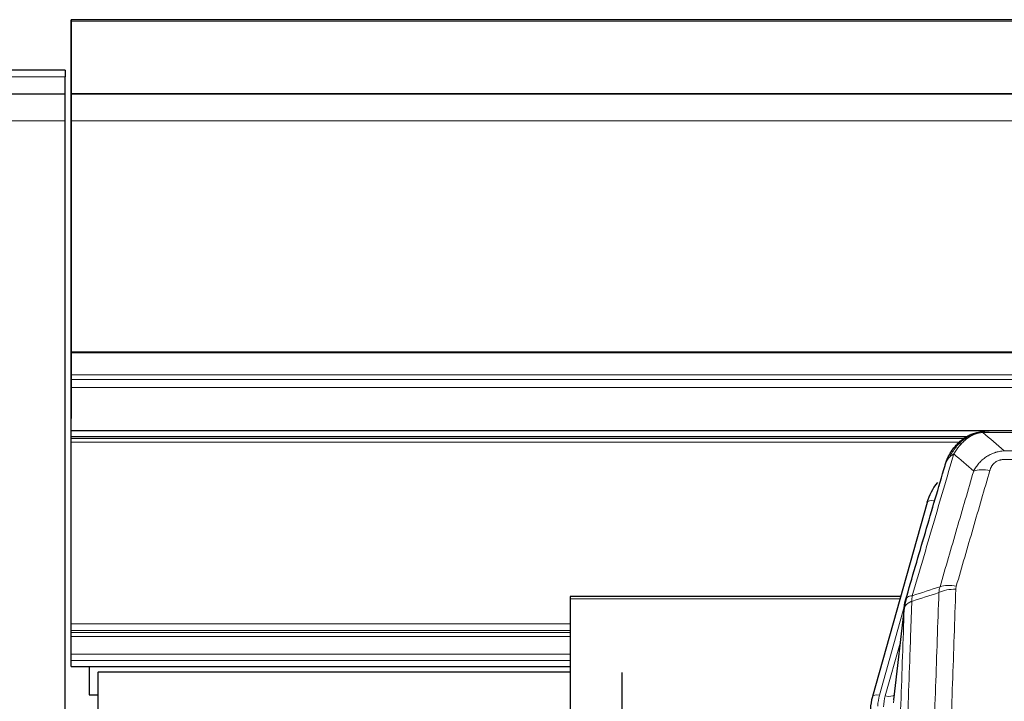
# Model space of a CAD drawing. Header units: inches. Extents: x 0 to 23760, y -13 to 16800.
# Tile 20 of 256: x 2892 to 3292, y 8103 to 8380. Entities that reach past the tile are written whole.
import ezdxf

# ---------------------------------------------------------------- set-up
doc = ezdxf.new("R2010")
doc.units = ezdxf.units.IN
doc.layers.add('1', color=7, linetype='Continuous', true_color=0xffffff)
doc.layers.add('254', color=7, linetype='Continuous', true_color=0xffffff)

msp = doc.modelspace()

# ---------------------------------------------------------------- linework, layer by layer
at = {"layer": '1', "color": 2, "linetype": 'Continuous', "lineweight": 25}
for p, q in [((2913.034, 8379.003), (2913.034, 8379.547)), ((4288.034, 8379.547), (2913.034, 8379.547)), ((2913.034, 8379.208), (2913.034, 8361.445)), ((2913.034, 8349.419), (2913.034, 8379.003)), ((2913.034, 8361.445), (2913.034, 8360.623)), ((2913.034, 8360.623), (2913.034, 8345.867)), ((2910.534, 8359.071), (2550.034, 8359.071)), ((2910.534, 8359.071), (2910.534, 8356.38)), ((2910.534, 8349.227), (2910.534, 8356.38)), ((2910.534, 8349.227), (2550.034, 8349.227)), ((2910.534, 8338.463), (2910.534, 8349.227)), ((4288.034, 8349.419), (2913.034, 8349.419)), ((2913.034, 8349.234), (2913.034, 8349.419)), ((4288.034, 8349.238), (2913.034, 8349.238)), ((2913.034, 8349.238), (2913.034, 8349.234)), ((2913.034, 8338.473), (2913.034, 8349.238)), ((2913.034, 8345.867), (2913.034, 8345.823)), ((2913.034, 8345.823), (2913.034, 8321.233)), ((2910.534, 7807.19), (2910.534, 8338.463)), ((2913.034, 8244.645), (2913.034, 8338.473)), ((2913.034, 8321.233), (2913.034, 8321.238)), ((2913.034, 8321.238), (2913.034, 8237.273)), ((2913.034, 8244.201), (2913.034, 8244.645)), ((2913.034, 8235.288), (2913.034, 8244.201)), ((2913.034, 8237.273), (2913.034, 8229.564)), ((2913.034, 8233.443), (2913.034, 8235.288)), ((2913.034, 8230.202), (2913.034, 8233.443)), ((2913.034, 8212.745), (2913.034, 8230.202)), ((2913.034, 8229.564), (2913.034, 8217.589)), ((2913.034, 8212.745), (4288.034, 8212.745)), ((2913.034, 8210.048), (2913.034, 8212.745)), ((3503.594, 8212.562), (3285.473, 8212.562)), ((2913.034, 8209.487), (2913.034, 8210.048)), ((3276.579, 8210.048), (2913.034, 8210.048)), ((2913.034, 8207.874), (2913.034, 8209.487)), ((2913.034, 8134.119), (2913.034, 8207.874)), ((3278.532, 8211.086), (3278.431, 8211.058)), ((3260.48, 8183.471), (3238.306, 8104.585)), ((3115.534, 8145.3), (3115.534, 8144.27)), ((3249.753, 8145.3), (3115.534, 8145.3)), ((3115.534, 8144.27), (3115.534, 7984.789)), ((3251.342, 8141.783), (3246.927, 8103.264)), ((2913.034, 8131.421), (2913.034, 8134.119)), ((2913.034, 8130.636), (2913.034, 8131.421)), ((2913.034, 8128.984), (2913.034, 8130.636)), ((2913.034, 8121.794), (2913.034, 8128.984)), ((2913.034, 8119.316), (2913.034, 8121.794)), ((2913.034, 8116.868), (2913.034, 8119.316)), ((2913.034, 8116.868), (2913.034, 8116.811)), ((2913.034, 8116.811), (3115.584, 8116.811)), ((2923.768, 8114.383), (2923.768, 7807.194)), ((3115.532, 8114.496), (2923.896, 8114.496)), ((3136.768, 7792.049), (3136.768, 8114.383)), ((3238.306, 8104.585), (3238.288, 8104.488))]:
    msp.add_line(p, q, dxfattribs=at)
at = {"layer": '1', "color": 110, "linetype": 'Continuous', "lineweight": 13}
for p, q in [((4288.034, 8379.003), (2913.034, 8379.003)), ((2910.534, 8356.38), (2550.034, 8356.38)), ((2910.534, 8338.463), (2550.034, 8338.463)), ((4288.034, 8338.473), (2913.034, 8338.473)), ((4288.034, 8244.645), (2913.034, 8244.645)), ((4288.034, 8244.201), (2913.034, 8244.201)), ((4288.034, 8235.288), (2913.034, 8235.288)), ((4288.034, 8233.443), (2913.034, 8233.443)), ((4288.034, 8230.202), (2913.034, 8230.202)), ((3505.937, 8211.9), (3283.131, 8211.9)), ((3275.681, 8209.487), (2913.034, 8209.487)), ((3273.722, 8207.874), (2913.034, 8207.874)), ((3278.431, 8211.058), (3278.363, 8210.901)), ((3291.862, 8204.432), (3497.205, 8204.432)), ((3497.205, 8200.899), (3291.862, 8200.899)), ((3263.368, 8184.044), (3258.643, 8167.233)), ((3249.466, 8144.27), (3115.534, 8144.27)), ((3251.267, 8140.992), (3241.194, 8105.158)), ((3251.213, 8140.272), (3246.836, 8102.091)), ((3115.584, 8134.119), (2913.034, 8134.119)), ((3115.584, 8131.421), (2913.034, 8131.421)), ((3115.584, 8130.636), (2913.034, 8130.636)), ((3115.584, 8128.984), (2913.034, 8128.984)), ((3249.568, 8126.303), (3243.542, 8104.865)), ((3115.584, 8121.794), (2913.034, 8121.794)), ((3115.584, 8119.316), (2913.034, 8119.316)), ((3115.584, 8116.868), (2913.034, 8116.868))]:
    msp.add_line(p, q, dxfattribs=at)
for centre, major_axis, ratio, start_param, end_param in [((3286.015, 8190.677), (-9.598, 2.808), 0.562843, 4.8755761, 5.6185342), ((3263.368, 8182.659), (-2.888, 0.812), 0.4480327, 4.837666, 6.2831701), ((3272.167, 8142.621), (9.994, -0.345), 0.559112, 1.5901207, 2.34753), ((3272.354, 8143.794), (9.604, -2.788), 0.5442898, 1.7274916, 2.473129), ((3241.194, 8103.773), (-2.888, 0.812), 0.4480327, 4.837666, 6.2831701), ((3264.515, 8100.007), (24.033, -0.038), 0.8858289, 2.8989744, 3.1081259), ((3266.862, 8099.714), (24.033, -0.038), 0.8858289, 2.8989744, 3.1081259), ((3243.542, 8106.712), (-3.851, 1.082), 0.4480327, 1.6960734, 2.8915811)]:
    msp.add_ellipse(centre, major_axis=major_axis, ratio=ratio, start_param=start_param, end_param=end_param, dxfattribs=at)
at = {"layer": '1', "color": 2, "linetype": 'Continuous', "lineweight": 25}
for centre, major_axis, ratio, start_param, end_param in [((3286.675, 8177.458), (27.014, -0.465), 0.8900028, 2.5367945, 2.912319), ((2919.59, 8118.202), (6, 0), 0.8870108, 5.4827389, 5.5128354), ((3264.515, 8098.622), (27.027, -0.37), 0.8864308, 2.9096812, 3.1188327)]:
    msp.add_ellipse(centre, major_axis=major_axis, ratio=ratio, start_param=start_param, end_param=end_param, dxfattribs=at)
for points, knots in [([(3278.363, 8210.901), (3278.82, 8211.124), (3279.284, 8211.324), (3281.155, 8212.025), (3282.591, 8212.331), (3284.002, 8212.42)], [0, 0, 0, 0, 0.25, 0.25, 1, 1, 1, 1]), ([(3278.532, 8211.086), (3279.109, 8211.336), (3279.697, 8211.556), (3280.378, 8211.77), (3280.465, 8211.797), (3280.553, 8211.823)], [0, 0, 0, 0, 0.8717446, 0.8717446, 1, 1, 1, 1]), ([(3285.673, 8212.56), (3285.659, 8212.56), (3285.631, 8212.561), (3285.589, 8212.562), (3285.549, 8212.562), (3285.509, 8212.562), (3285.471, 8212.562), (3285.433, 8212.562), (3285.397, 8212.562), (3285.362, 8212.562), (3285.327, 8212.561), (3285.294, 8212.561), (3285.262, 8212.56), (3285.231, 8212.559), (3285.201, 8212.558), (3285.172, 8212.557), (3285.144, 8212.556), (3285.117, 8212.555), (3285.092, 8212.554), (3285.067, 8212.553), (3285.043, 8212.552), (3285.021, 8212.55), (3284.999, 8212.549), (3284.979, 8212.548), (3284.959, 8212.547), (3284.941, 8212.546), (3284.923, 8212.545), (3284.907, 8212.544), (3284.892, 8212.543), (3284.878, 8212.542), (3284.865, 8212.541), (3284.853, 8212.54), (3284.842, 8212.539), (3284.832, 8212.538), (3284.823, 8212.538), (3284.815, 8212.537), (3284.808, 8212.536), (3284.802, 8212.536), (3284.798, 8212.536), (3284.785, 8212.535), (3284.764, 8212.533), (3284.735, 8212.53), (3284.707, 8212.528), (3284.678, 8212.525), (3284.65, 8212.522), (3284.623, 8212.519), (3284.596, 8212.516), (3284.569, 8212.513), (3284.542, 8212.51), (3284.516, 8212.507), (3284.49, 8212.504), (3284.464, 8212.501), (3284.439, 8212.497), (3284.414, 8212.494), (3284.389, 8212.49), (3284.365, 8212.487), (3284.341, 8212.483), (3284.317, 8212.48), (3284.294, 8212.476), (3284.271, 8212.472), (3284.248, 8212.468), (3284.226, 8212.465), (3284.204, 8212.461), (3284.182, 8212.457), (3284.161, 8212.453), (3284.14, 8212.449), (3284.119, 8212.445), (3284.099, 8212.441), (3284.079, 8212.437), (3284.059, 8212.433), (3284.039, 8212.428), (3284.02, 8212.424), (3284.008, 8212.421), (3284.002, 8212.42)], [0, 0, 0, 0, 0.0247661, 0.0489206, 0.0724636, 0.0953949, 0.1177147, 0.1394229, 0.1605195, 0.1810045, 0.2008779, 0.2201398, 0.23879, 0.2568287, 0.2742558, 0.2910713, 0.3072753, 0.3228676, 0.3378484, 0.3522176, 0.3659752, 0.3791212, 0.3916556, 0.4035785, 0.4148897, 0.4255894, 0.4356775, 0.445154, 0.454019, 0.4622723, 0.4699141, 0.4769443, 0.4833629, 0.48917, 0.4943654, 0.4989493, 0.5029216, 0.5062824, 0.5090316, 0.5111692, 0.5284651, 0.5456049, 0.5625886, 0.5794163, 0.5960881, 0.612604, 0.6289642, 0.6451687, 0.6612176, 0.6771111, 0.6928491, 0.7084319, 0.7238594, 0.7391318, 0.7542492, 0.7692118, 0.7840195, 0.7986726, 0.8131712, 0.8275153, 0.8417051, 0.8557408, 0.8696224, 0.8833501, 0.8969241, 0.9103445, 0.9236114, 0.936725, 0.9496856, 0.9624932, 0.975148, 0.9876502, 1, 1, 1, 1]), ([(3272.334, 8206.69), (3272.551, 8206.925), (3272.775, 8207.154), (3273.648, 8208.004), (3274.339, 8208.585), (3275.066, 8209.111)], [0, 0, 0, 0, 0.2626999, 0.2626999, 1, 1, 1, 1]), ([(3273.319, 8207.175), (3273.505, 8207.37), (3273.695, 8207.56), (3274.466, 8208.303), (3275.076, 8208.82), (3276.346, 8209.758), (3277.005, 8210.179), (3277.907, 8210.672), (3278.134, 8210.789), (3278.363, 8210.901)], [0, 0, 0, 0, 0.125, 0.125, 0.5, 0.5, 0.875, 0.875, 1, 1, 1, 1]), ([(3268.451, 8200.266), (3269.063, 8202.006), (3269.959, 8203.694), (3271.489, 8205.73), (3271.899, 8206.221), (3272.334, 8206.69)], [0, 0, 0, 0, 0.75, 0.75, 1, 1, 1, 1]), ([(3271.954, 8206.22), (3272.011, 8206.323), (3272.08, 8206.426), (3272.216, 8206.581), (3272.272, 8206.637), (3272.334, 8206.69)], [0, 0, 0, 0, 0.6295096, 0.6295096, 1, 1, 1, 1]), ([(3267.812, 8198.492), (3267.818, 8198.514), (3267.83, 8198.558), (3267.848, 8198.624), (3267.866, 8198.689), (3267.884, 8198.755), (3267.903, 8198.82), (3267.922, 8198.884), (3267.941, 8198.949), (3267.96, 8199.013), (3267.979, 8199.077), (3267.998, 8199.141), (3268.018, 8199.204), (3268.038, 8199.267), (3268.058, 8199.33), (3268.078, 8199.392), (3268.098, 8199.454), (3268.118, 8199.516), (3268.139, 8199.578), (3268.16, 8199.639), (3268.18, 8199.7), (3268.201, 8199.761), (3268.222, 8199.821), (3268.244, 8199.881), (3268.265, 8199.941), (3268.287, 8200.001), (3268.308, 8200.06), (3268.33, 8200.119), (3268.352, 8200.178), (3268.374, 8200.236), (3268.396, 8200.295), (3268.418, 8200.352), (3268.44, 8200.41), (3268.463, 8200.467), (3268.485, 8200.524), (3268.508, 8200.581), (3268.531, 8200.638), (3268.554, 8200.694), (3268.576, 8200.75), (3268.599, 8200.805), (3268.623, 8200.86), (3268.646, 8200.916), (3268.669, 8200.97), (3268.693, 8201.025), (3268.716, 8201.079), (3268.74, 8201.133), (3268.763, 8201.186), (3268.787, 8201.24), (3268.811, 8201.293), (3268.835, 8201.346), (3268.858, 8201.398), (3268.882, 8201.45), (3268.907, 8201.502), (3268.931, 8201.554), (3268.955, 8201.605), (3268.979, 8201.656), (3269.003, 8201.707), (3269.028, 8201.758), (3269.052, 8201.808), (3269.077, 8201.858), (3269.101, 8201.908), (3269.126, 8201.957), (3269.15, 8202.006), (3269.175, 8202.055), (3269.2, 8202.104), (3269.224, 8202.152), (3269.243, 8202.188), (3269.253, 8202.208), (3269.255, 8202.212)], [0, 0, 0, 0, 0.0171812, 0.0343046, 0.0513704, 0.0683783, 0.0853286, 0.1022212, 0.119056, 0.1358331, 0.1525524, 0.1692141, 0.185818, 0.2023642, 0.2188526, 0.2352834, 0.2516564, 0.2679717, 0.2842292, 0.3004291, 0.3165712, 0.3326555, 0.3486822, 0.3646511, 0.3805623, 0.3964158, 0.4122116, 0.4279496, 0.4436299, 0.4592525, 0.4748173, 0.4903244, 0.5057738, 0.5211655, 0.5364994, 0.5517757, 0.5669942, 0.5821549, 0.597258, 0.6123033, 0.6272909, 0.6422208, 0.6570929, 0.6719073, 0.686664, 0.701363, 0.7160042, 0.7305878, 0.7451136, 0.7595816, 0.773992, 0.7883446, 0.8026395, 0.8168767, 0.8310561, 0.8451778, 0.8592418, 0.8732481, 0.8871967, 0.9010875, 0.9149206, 0.928696, 0.9424136, 0.9560736, 0.9696758, 0.9832203, 0.996707, 1, 1, 1, 1]), ([(3267.812, 8198.492), (3267.896, 8198.953), (3268.038, 8199.403), (3268.301, 8199.982), (3268.373, 8200.125), (3268.451, 8200.266)], [0, 0, 0, 0, 0.75, 0.75, 1, 1, 1, 1]), ([(3251.769, 8143.722), (3254.455, 8152.933), (3257.135, 8162.103), (3261.146, 8175.796), (3262.481, 8180.35), (3265.149, 8189.437), (3266.481, 8193.969), (3267.812, 8198.492)], [0, 0, 0, 0, 0.5, 0.5, 0.75, 0.75, 1, 1, 1, 1]), ([(3251.213, 8140.272), (3251.213, 8140.282), (3251.215, 8140.322), (3251.218, 8140.408), (3251.225, 8140.548), (3251.237, 8140.741), (3251.255, 8140.987), (3251.284, 8141.286), (3251.326, 8141.637), (3251.37, 8141.937), (3251.408, 8142.168), (3251.434, 8142.311), (3251.46, 8142.451), (3251.487, 8142.586), (3251.514, 8142.717), (3251.542, 8142.844), (3251.57, 8142.967), (3251.598, 8143.087), (3251.627, 8143.202), (3251.655, 8143.314), (3251.684, 8143.421), (3251.713, 8143.525), (3251.741, 8143.625), (3251.76, 8143.69), (3251.769, 8143.722)], [0, 0, 0, 0, 0.0092499, 0.0337179, 0.073404, 0.128308, 0.1984299, 0.2837694, 0.3843264, 0.5001005, 0.5424888, 0.5838484, 0.6241794, 0.6634821, 0.7017567, 0.7390032, 0.7752221, 0.8104134, 0.8445775, 0.8777146, 0.909825, 0.9409091, 0.9709673, 1, 1, 1, 1])]:
    msp.add_open_spline(points, degree=3, knots=knots, dxfattribs=at)
at = {"layer": '1', "color": 110, "linetype": 'Continuous', "lineweight": 13}
for points, knots in [([(3278.513, 8210.507), (3278.873, 8210.701), (3279.241, 8210.877), (3280.735, 8211.504), (3281.911, 8211.798), (3283.131, 8211.9)], [0, 0, 0, 0, 0.25, 0.25, 1, 1, 1, 1]), ([(3284.002, 8212.42), (3283.994, 8212.418), (3283.978, 8212.415), (3283.954, 8212.409), (3283.931, 8212.403), (3283.908, 8212.397), (3283.885, 8212.392), (3283.863, 8212.386), (3283.841, 8212.38), (3283.819, 8212.373), (3283.798, 8212.367), (3283.777, 8212.361), (3283.756, 8212.355), (3283.736, 8212.348), (3283.716, 8212.342), (3283.696, 8212.335), (3283.677, 8212.328), (3283.658, 8212.321), (3283.639, 8212.315), (3283.621, 8212.308), (3283.603, 8212.301), (3283.585, 8212.294), (3283.568, 8212.286), (3283.551, 8212.279), (3283.534, 8212.272), (3283.518, 8212.265), (3283.502, 8212.257), (3283.486, 8212.25), (3283.471, 8212.242), (3283.456, 8212.234), (3283.441, 8212.227), (3283.427, 8212.219), (3283.413, 8212.211), (3283.399, 8212.203), (3283.386, 8212.195), (3283.373, 8212.187), (3283.36, 8212.179), (3283.348, 8212.171), (3283.336, 8212.162), (3283.324, 8212.154), (3283.313, 8212.146), (3283.302, 8212.137), (3283.291, 8212.129), (3283.281, 8212.12), (3283.271, 8212.112), (3283.261, 8212.103), (3283.251, 8212.094), (3283.242, 8212.086), (3283.234, 8212.077), (3283.225, 8212.068), (3283.217, 8212.059), (3283.21, 8212.05), (3283.202, 8212.041), (3283.195, 8212.032), (3283.188, 8212.023), (3283.182, 8212.013), (3283.176, 8212.004), (3283.17, 8211.995), (3283.165, 8211.986), (3283.16, 8211.976), (3283.155, 8211.967), (3283.15, 8211.957), (3283.146, 8211.948), (3283.143, 8211.938), (3283.139, 8211.929), (3283.136, 8211.919), (3283.133, 8211.909), (3283.132, 8211.903), (3283.131, 8211.9)], [0, 0, 0, 0, 0.0185022, 0.0368847, 0.0551481, 0.073293, 0.0913199, 0.1092294, 0.1270222, 0.1446988, 0.1622598, 0.1797059, 0.1970378, 0.2142561, 0.2313614, 0.2483544, 0.265236, 0.2820066, 0.2986672, 0.3152184, 0.331661, 0.3479958, 0.3642235, 0.380345, 0.3963611, 0.4122725, 0.4280803, 0.4437851, 0.459388, 0.4748898, 0.4902915, 0.5055939, 0.5207981, 0.535905, 0.5509156, 0.565831, 0.5806521, 0.5953801, 0.6100159, 0.6245607, 0.6390157, 0.6533819, 0.6676604, 0.6818526, 0.6959596, 0.7099825, 0.7239227, 0.7377815, 0.75156, 0.7652597, 0.7788818, 0.7924277, 0.8058989, 0.8192966, 0.8326224, 0.8458776, 0.8590638, 0.8721825, 0.8852351, 0.8982233, 0.9111485, 0.9240124, 0.9368166, 0.9495628, 0.9622525, 0.9748874, 0.9874694, 1, 1, 1, 1]), ([(3274.544, 8207.388), (3274.693, 8207.546), (3274.845, 8207.701), (3275.459, 8208.31), (3275.938, 8208.738), (3276.933, 8209.525), (3277.447, 8209.883), (3278.154, 8210.308), (3278.333, 8210.409), (3278.513, 8210.507)], [0, 0, 0, 0, 0.125, 0.125, 0.5, 0.5, 0.875, 0.875, 1, 1, 1, 1]), ([(3278.363, 8210.901), (3278.361, 8210.871), (3278.363, 8210.838), (3278.376, 8210.753), (3278.392, 8210.698), (3278.44, 8210.594), (3278.473, 8210.545), (3278.513, 8210.507)], [0, 0, 0, 0, 0.25, 0.25, 0.625, 0.625, 1, 1, 1, 1]), ([(3269.661, 8201.85), (3270.36, 8203.303), (3271.231, 8204.697), (3272.591, 8206.38), (3272.948, 8206.786), (3273.319, 8207.175)], [0, 0, 0, 0, 0.75, 0.75, 1, 1, 1, 1]), ([(3271.368, 8203.181), (3272.061, 8204.296), (3272.828, 8205.393), (3273.954, 8206.743), (3274.245, 8207.071), (3274.544, 8207.388)], [0, 0, 0, 0, 0.75, 0.75, 1, 1, 1, 1]), ([(3272.334, 8206.69), (3272.364, 8206.717), (3272.397, 8206.743), (3272.531, 8206.845), (3272.644, 8206.914), (3272.894, 8207.036), (3273.03, 8207.089), (3273.221, 8207.148), (3273.27, 8207.162), (3273.319, 8207.175)], [0, 0, 0, 0, 0.125, 0.125, 0.5, 0.5, 0.875, 0.875, 1, 1, 1, 1]), ([(3273.319, 8207.175), (3273.418, 8207.202), (3273.519, 8207.225), (3273.776, 8207.275), (3273.934, 8207.299), (3274.244, 8207.343), (3274.398, 8207.363), (3274.544, 8207.388)], [0, 0, 0, 0, 0.25, 0.25, 0.625, 0.625, 1, 1, 1, 1]), ([(3279.435, 8196.219), (3279.733, 8196.786), (3280.059, 8197.333), (3280.772, 8198.385), (3281.159, 8198.889), (3281.787, 8199.612), (3282.059, 8199.905), (3282.344, 8200.19), (3282.459, 8200.303), (3282.518, 8200.359), (3282.693, 8200.526), (3282.812, 8200.635), (3283.414, 8201.171), (3283.923, 8201.567), (3284.596, 8202.022), (3284.732, 8202.111), (3284.939, 8202.241), (3285.008, 8202.284), (3285.148, 8202.368), (3285.218, 8202.41), (3285.57, 8202.614), (3285.857, 8202.769), (3286.733, 8203.202), (3287.338, 8203.452), (3288.042, 8203.689), (3288.12, 8203.715), (3288.278, 8203.765), (3288.357, 8203.789), (3288.595, 8203.861), (3288.754, 8203.906), (3289.234, 8204.033), (3289.557, 8204.107), (3290.532, 8204.299), (3291.192, 8204.385), (3291.862, 8204.432)], [0, 0, 0, 0, 0.125, 0.125, 0.25, 0.25, 0.3125, 0.328125, 0.328125, 0.34375, 0.34375, 0.375, 0.375, 0.5, 0.5, 0.53125, 0.53125, 0.546875, 0.546875, 0.5625, 0.5625, 0.625, 0.625, 0.75, 0.75, 0.765625, 0.765625, 0.78125, 0.78125, 0.8125, 0.8125, 0.875, 0.875, 1, 1, 1, 1]), ([(3271.368, 8203.181), (3269.97, 8198.426), (3268.571, 8193.66), (3265.769, 8184.104), (3264.366, 8179.314), (3260.152, 8164.912), (3257.337, 8155.264), (3254.514, 8145.571)], [0, 0, 0, 0, 0.25, 0.25, 0.5, 0.5, 1, 1, 1, 1]), ([(3268.451, 8200.266), (3268.49, 8200.336), (3268.53, 8200.406), (3268.698, 8200.684), (3268.837, 8200.888), (3269.14, 8201.285), (3269.305, 8201.478), (3269.54, 8201.727), (3269.6, 8201.789), (3269.661, 8201.85)], [0, 0, 0, 0, 0.125, 0.125, 0.5, 0.5, 0.875, 0.875, 1, 1, 1, 1]), ([(3269.661, 8201.85), (3269.784, 8201.972), (3269.912, 8202.092), (3270.245, 8202.384), (3270.455, 8202.553), (3270.897, 8202.877), (3271.128, 8203.032), (3271.368, 8203.181)], [0, 0, 0, 0, 0.25, 0.25, 0.625, 0.625, 1, 1, 1, 1]), ([(3286.015, 8196.463), (3286.037, 8196.535), (3286.059, 8196.607), (3286.105, 8196.751), (3286.129, 8196.822), (3286.204, 8197.035), (3286.259, 8197.176), (3286.377, 8197.454), (3286.44, 8197.592), (3286.577, 8197.863), (3286.65, 8197.997), (3286.807, 8198.262), (3286.891, 8198.392), (3287.027, 8198.584), (3287.073, 8198.647), (3287.17, 8198.773), (3287.219, 8198.836), (3287.373, 8199.02), (3287.481, 8199.139), (3287.709, 8199.368), (3287.829, 8199.478), (3288.018, 8199.637), (3288.116, 8199.715), (3288.216, 8199.79), (3288.285, 8199.839), (3288.319, 8199.864), (3288.494, 8199.984), (3288.638, 8200.073), (3289.085, 8200.322), (3289.402, 8200.461), (3289.822, 8200.601), (3289.907, 8200.627), (3290.08, 8200.676), (3290.167, 8200.698), (3290.429, 8200.76), (3290.605, 8200.794), (3290.959, 8200.847), (3291.138, 8200.866), (3291.498, 8200.892), (3291.68, 8200.899), (3291.862, 8200.899)], [0, 0, 0, 0, 0.03125, 0.03125, 0.0625, 0.0625, 0.125, 0.125, 0.1875, 0.1875, 0.25, 0.25, 0.3125, 0.3125, 0.34375, 0.34375, 0.375, 0.375, 0.4375, 0.4375, 0.5, 0.5, 0.53125, 0.546875, 0.546875, 0.5625, 0.5625, 0.625, 0.625, 0.75, 0.75, 0.78125, 0.78125, 0.8125, 0.8125, 0.875, 0.875, 0.9375, 0.9375, 1, 1, 1, 1]), ([(3265.758, 8149.221), (3268.046, 8157.114), (3270.33, 8164.977), (3273.75, 8176.727), (3274.888, 8180.636), (3277.164, 8188.439), (3278.3, 8192.333), (3279.435, 8196.219)], [0, 0, 0, 0, 0.5, 0.5, 0.75, 0.75, 1, 1, 1, 1]), ([(3286.015, 8196.463), (3284.881, 8192.571), (3283.746, 8188.671), (3281.474, 8180.856), (3280.336, 8176.941), (3276.921, 8165.173), (3274.64, 8157.297), (3272.354, 8149.392)], [0, 0, 0, 0, 0.25, 0.25, 0.5, 0.5, 1, 1, 1, 1]), ([(3272.167, 8148.215), (3271.729, 8135.501), (3270.839, 8109.923), (3269.918, 8084.044), (3269.216, 8064.521), (3268.98, 8057.994), (3268.504, 8044.904), (3268.264, 8038.339), (3267.539, 8018.59), (3267.048, 8005.353), (3266.424, 7988.718), (3266.299, 7985.386), (3266.048, 7978.716), (3265.669, 7968.698), (3265.287, 7958.643), (3264.516, 7938.485), (3263.474, 7911.476), (3261.866, 7870.573), (3260.766, 7843.042), (3260.208, 7829.212)], [0, 0, 0, 0, 0.125, 0.25, 0.25, 0.3125, 0.3125, 0.375, 0.375, 0.5, 0.5, 0.53125, 0.53125, 0.5625, 0.625, 0.625, 0.75, 0.875, 1, 1, 1, 1]), ([(3272.167, 8148.215), (3272.174, 8148.414), (3272.193, 8148.611), (3272.255, 8149.004), (3272.298, 8149.199), (3272.354, 8149.392)], [0, 0, 0, 0, 0.5, 0.5, 1, 1, 1, 1]), ([(3254.514, 8145.571), (3254.106, 8145.537), (3253.733, 8145.467), (3253.075, 8145.263), (3252.789, 8145.129), (3252.318, 8144.807), (3252.132, 8144.619), (3251.868, 8144.2), (3251.791, 8143.968), (3251.769, 8143.722)], [0, 0, 0, 0, 0.25, 0.25, 0.5, 0.5, 0.75, 0.75, 1, 1, 1, 1]), ([(3253.325, 7828.251), (3253.883, 7842.064), (3254.985, 7869.559), (3256.595, 7910.411), (3257.639, 7937.385), (3258.41, 7957.518), (3258.793, 7967.56), (3259.172, 7977.565), (3259.424, 7984.227), (3259.549, 7987.554), (3260.174, 8004.168), (3260.665, 8017.389), (3261.392, 8037.113), (3261.632, 8043.669), (3262.108, 8056.743), (3262.345, 8063.261), (3263.048, 8082.759), (3263.969, 8108.606), (3264.861, 8134.151), (3265.299, 8146.849)], [0, 0, 0, 0, 0.125, 0.25, 0.375, 0.375, 0.4375, 0.46875, 0.46875, 0.5, 0.5, 0.625, 0.625, 0.6875, 0.6875, 0.75, 0.75, 0.875, 1, 1, 1, 1]), ([(3254.302, 8143.28), (3254.323, 8143.682), (3254.339, 8144.068), (3254.397, 8144.827), (3254.439, 8145.199), (3254.514, 8145.571)], [0, 0, 0, 0, 0.5, 0.5, 1, 1, 1, 1]), ([(3239.018, 7817.603), (3239.588, 7831.603), (3240.712, 7859.471), (3241.806, 7887.074), (3242.616, 7907.678), (3243.017, 7917.956), (3243.481, 7929.902), (3243.679, 7935.013), (3243.81, 7938.418), (3243.876, 7940.12), (3244.204, 7948.622), (3244.594, 7958.798), (3245.044, 7970.623), (3245.236, 7975.682), (3245.364, 7979.052), (3245.428, 7980.735), (3246, 7995.879), (3247.002, 8022.648), (3248.456, 8062.341), (3249.862, 8101.575), (3250.768, 8127.424), (3251.213, 8140.272)], [0, 0, 0, 0, 0.125, 0.25, 0.25, 0.3125, 0.34375, 0.359375, 0.359375, 0.375, 0.375, 0.4375, 0.46875, 0.484375, 0.484375, 0.5, 0.5, 0.625, 0.75, 0.875, 1, 1, 1, 1]), ([(3254.302, 8143.28), (3254.247, 8141.668), (3254.191, 8140.055), (3254.079, 8136.826), (3253.91, 8131.979), (3253.515, 8120.643), (3253.171, 8110.884), (3252.478, 8091.307), (3251.538, 8065.052), (3250.079, 8025.207), (3249.075, 7998.336), (3248.501, 7983.134), (3248.437, 7981.444), (3248.309, 7978.061), (3248.117, 7972.984), (3247.665, 7961.114), (3247.274, 7950.899), (3246.945, 7942.365), (3246.879, 7940.657), (3246.747, 7937.239), (3246.549, 7932.108), (3246.084, 7920.116), (3245.681, 7909.8), (3244.869, 7889.118), (3243.772, 7861.41), (3242.645, 7833.437), (3242.073, 7819.384)], [0, 0, 0, 0, 0.015625, 0.015625, 0.03125, 0.0625, 0.125, 0.125, 0.25, 0.375, 0.5, 0.5, 0.515625, 0.515625, 0.53125, 0.5625, 0.625, 0.625, 0.640625, 0.640625, 0.65625, 0.6875, 0.75, 0.75, 0.875, 1, 1, 1, 1]), ([(3254.302, 8143.28), (3254.29, 8143.275), (3254.264, 8143.266), (3254.226, 8143.251), (3254.188, 8143.237), (3254.15, 8143.222), (3254.112, 8143.207), (3254.073, 8143.191), (3254.035, 8143.176), (3253.996, 8143.16), (3253.957, 8143.143), (3253.919, 8143.127), (3253.88, 8143.11), (3253.841, 8143.093), (3253.802, 8143.076), (3253.763, 8143.058), (3253.724, 8143.04), (3253.685, 8143.022), (3253.645, 8143.003), (3253.606, 8142.984), (3253.567, 8142.965), (3253.528, 8142.946), (3253.489, 8142.926), (3253.449, 8142.906), (3253.41, 8142.886), (3253.371, 8142.865), (3253.332, 8142.844), (3253.293, 8142.823), (3253.254, 8142.801), (3253.215, 8142.78), (3253.176, 8142.757), (3253.137, 8142.735), (3253.098, 8142.712), (3253.059, 8142.689), (3253.021, 8142.665), (3252.982, 8142.642), (3252.944, 8142.618), (3252.906, 8142.593), (3252.867, 8142.568), (3252.829, 8142.543), (3252.792, 8142.518), (3252.754, 8142.492), (3252.716, 8142.466), (3252.679, 8142.439), (3252.642, 8142.413), (3252.605, 8142.385), (3252.569, 8142.358), (3252.532, 8142.33), (3252.496, 8142.302), (3252.46, 8142.273), (3252.424, 8142.244), (3252.389, 8142.215), (3252.354, 8142.186), (3252.319, 8142.156), (3252.284, 8142.126), (3252.25, 8142.095), (3252.216, 8142.064), (3252.182, 8142.033), (3252.149, 8142.001), (3252.114, 8141.967), (3252.077, 8141.93), (3252.039, 8141.891), (3252.001, 8141.851), (3251.964, 8141.811), (3251.928, 8141.771), (3251.893, 8141.731), (3251.859, 8141.691), (3251.826, 8141.65), (3251.793, 8141.609), (3251.761, 8141.568), (3251.73, 8141.527), (3251.7, 8141.486), (3251.671, 8141.444), (3251.643, 8141.403), (3251.615, 8141.361), (3251.589, 8141.319), (3251.563, 8141.276), (3251.538, 8141.234), (3251.514, 8141.192), (3251.491, 8141.149), (3251.469, 8141.106), (3251.447, 8141.063), (3251.427, 8141.02), (3251.407, 8140.977), (3251.388, 8140.934), (3251.37, 8140.89), (3251.353, 8140.847), (3251.337, 8140.803), (3251.322, 8140.759), (3251.308, 8140.715), (3251.294, 8140.671), (3251.282, 8140.627), (3251.27, 8140.583), (3251.259, 8140.539), (3251.249, 8140.494), (3251.24, 8140.45), (3251.232, 8140.405), (3251.225, 8140.361), (3251.218, 8140.316), (3251.215, 8140.287), (3251.213, 8140.272)], [0, 0, 0, 0, 0.0069372, 0.0139334, 0.0209887, 0.028103, 0.0352764, 0.0425088, 0.0498003, 0.0571509, 0.0645605, 0.0720292, 0.0795569, 0.0871437, 0.0947896, 0.1024945, 0.1102584, 0.1180815, 0.1259636, 0.1339048, 0.141905, 0.1499643, 0.1580827, 0.1662601, 0.1744966, 0.1827922, 0.1911468, 0.1995605, 0.2080333, 0.2165651, 0.225156, 0.233806, 0.2425151, 0.2512832, 0.2601104, 0.2689967, 0.277942, 0.2869465, 0.29601, 0.3051325, 0.3143142, 0.3235549, 0.3328547, 0.3422136, 0.3516315, 0.3611085, 0.3706446, 0.3802398, 0.3898941, 0.3996074, 0.4093798, 0.4192113, 0.4291019, 0.4390515, 0.4490602, 0.459128, 0.4692549, 0.4794409, 0.4896859, 0.4999901, 0.5124905, 0.524991, 0.5374914, 0.5499918, 0.5624922, 0.5749926, 0.587493, 0.5999934, 0.6124937, 0.6249941, 0.6374944, 0.6499948, 0.6624951, 0.6749954, 0.6874957, 0.699996, 0.7124963, 0.7249966, 0.7374968, 0.7499971, 0.7624973, 0.7749976, 0.7874978, 0.799998, 0.8124982, 0.8249984, 0.8374986, 0.8499988, 0.8624989, 0.8749991, 0.8874992, 0.8999993, 0.9124995, 0.9249996, 0.9374997, 0.9499998, 0.9624998, 0.9749999, 0.9875, 1, 1, 1, 1])]:
    msp.add_open_spline(points, degree=3, knots=knots, dxfattribs=at)
for points in [[(3283.131, 8211.9), (3286.024, 8209.408), (3288.935, 8206.918), (3291.862, 8204.432)], [(3279.435, 8196.219), (3276.732, 8198.537), (3274.042, 8200.858), (3271.368, 8203.181)], [(3254.514, 8145.571), (3258.262, 8146.786), (3262.009, 8148.003), (3265.758, 8149.221)], [(3265.299, 8146.849), (3265.34, 8147.256), (3265.457, 8148.058), (3265.646, 8148.837), (3265.758, 8149.221)], [(3265.299, 8146.849), (3261.633, 8145.657), (3257.967, 8144.468), (3254.302, 8143.28)]]:
    msp.add_open_spline(points, degree=3, dxfattribs=at)
at = {"layer": '1', "color": 2, "linetype": 'Continuous', "lineweight": 25}
for points, degree in [([(3283.938, 8212.483), (3284.52, 8212.538), (3285.099, 8212.564), (3285.673, 8212.56)], 3), ([(3278.433, 8211.059), (3276.566, 8210.225), (3274.92, 8209.004)], 2), ([(3252.086, 8144.533), (3251.336, 8141.702)], 1)]:
    msp.add_open_spline(points, degree=degree, dxfattribs=at)
at = {"layer": '254', "color": 2, "linetype": 'Continuous', "lineweight": 25}
for p, q in [((2920.284, 8116.812), (2920.284, 8105.252)), ((2920.284, 8105.252), (2923.768, 8105.252))]:
    msp.add_line(p, q, dxfattribs=at)

doc.saveas('drawing.dxf')
